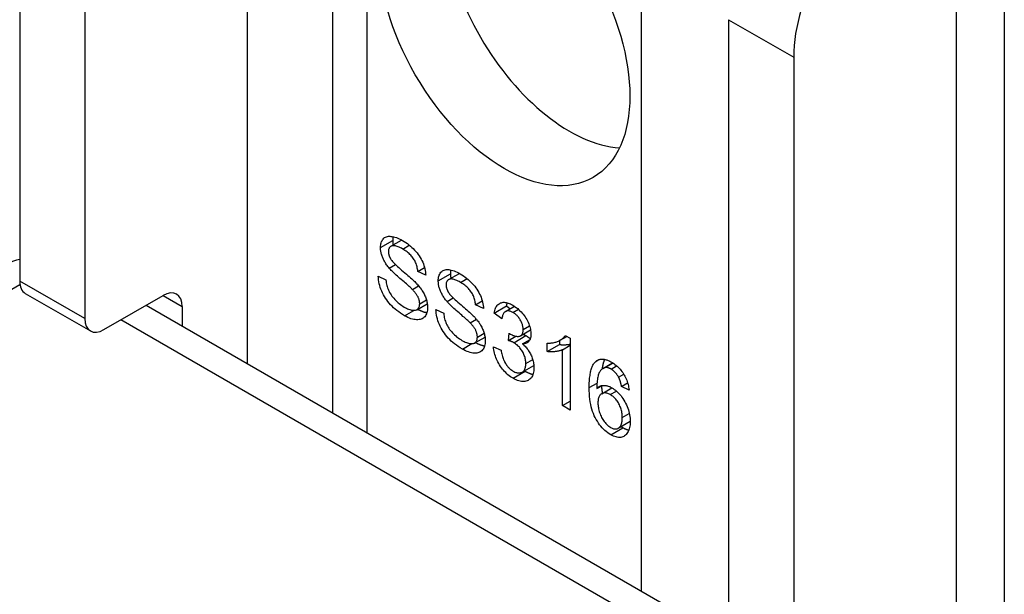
# Model space of a CAD drawing. Header units: inches. Extents: x 223.9 to 264.3, y 86 to 124.8.
# Tile 28 of 51: x 230.2 to 231.4, y 123.4 to 124.1. Entities that reach past the tile are written whole.
import ezdxf

# ---------------------------------------------------------------- set-up
doc = ezdxf.new("R2010")
doc.units = ezdxf.units.IN
doc.header["$MEASUREMENT"] = 0
doc.layers.add('Visible Edges(ANSI)', color=7, linetype='Continuous', lineweight=25)
doc.layers.add('Visible Tangent Edges(ANSI)', color=7, linetype='Continuous', lineweight=25)

msp = doc.modelspace()

# ---------------------------------------------------------------- linework, layer by layer
at = {"layer": 'Visible Edges(ANSI)'}
for p, q in [((230.5873, 124.6369), (230.5873, 123.6384)), ((230.2302, 124.5545), (230.2302, 123.7886)), ((230.3045, 124.5117), (230.3045, 123.7458)), ((231.3546, 124.3553), (231.3546, 123.1954)), ((231.0398, 124.0871), (231.0398, 123.3212)), ((231.1141, 124.0442), (231.1141, 123.2783)), ((230.6541, 123.8283), (230.6664, 123.8354)), ((230.6523, 123.8033), (230.6594, 123.8074)), ((230.6849, 123.7995), (230.6925, 123.8039)), ((230.6939, 123.7952), (230.6849, 123.7995)), ((230.6396, 123.794), (230.6485, 123.7898)), ((230.72, 123.7902), (230.7324, 123.7973)), ((230.6787, 123.7789), (230.6858, 123.783)), ((230.2366, 123.7745), (230.3109, 123.7316)), ((230.3264, 123.7331), (230.3939, 123.7721)), ((230.7182, 123.7652), (230.7253, 123.7693)), ((230.7508, 123.7615), (230.7584, 123.7659)), ((230.3748, 123.7611), (231.0398, 123.3771)), ((230.4158, 123.7595), (230.4158, 123.7374)), ((230.6839, 123.7559), (230.6956, 123.7627)), ((230.7056, 123.756), (230.7144, 123.7518)), ((230.7598, 123.7571), (230.7508, 123.7615)), ((230.7721, 123.7521), (230.786, 123.7602)), ((230.7849, 123.7538), (230.7953, 123.7598)), ((230.786, 123.7602), (230.7902, 123.7569)), ((230.7446, 123.7409), (230.7517, 123.745)), ((230.7807, 123.7453), (230.7721, 123.7521)), ((230.8023, 123.7261), (230.8136, 123.7327)), ((230.7498, 123.7179), (230.7616, 123.7247)), ((230.7883, 123.7206), (230.7893, 123.7289)), ((230.7883, 123.7206), (230.7969, 123.7256)), ((230.8043, 123.717), (230.813, 123.722)), ((230.8466, 123.7206), (230.8466, 123.7161)), ((230.8474, 123.7211), (230.855, 123.7254)), ((230.8531, 123.7265), (230.8587, 123.7233)), ((230.8587, 123.7233), (230.8587, 123.6413)), ((230.7712, 123.7135), (230.7799, 123.7098)), ((230.8327, 123.7081), (230.8327, 123.7178)), ((230.8327, 123.7081), (230.8466, 123.7161)), ((230.8501, 123.7102), (230.8587, 123.7152)), ((230.8501, 123.6463), (230.8501, 123.7102)), ((230.804, 123.6846), (230.8174, 123.6923)), ((230.8962, 123.6888), (230.9073, 123.6952)), ((230.8982, 123.6896), (230.9076, 123.695)), ((230.9142, 123.6787), (230.92, 123.6821)), ((230.8892, 123.6658), (230.8956, 123.6694)), ((230.8949, 123.6599), (230.9066, 123.6666)), ((230.9175, 123.6682), (230.9245, 123.6722)), ((230.9261, 123.664), (230.9175, 123.6682)), ((230.8501, 123.6463), (230.8587, 123.6513)), ((230.8587, 123.6413), (230.8501, 123.6463)), ((230.9138, 123.6207), (230.9273, 123.6285))]:
    msp.add_line(p, q, dxfattribs=at)
at = {"layer": 'Visible Edges(ANSI)', "flags": 128}
for points in [[(230.6423, 123.8268), (230.6423, 123.8283), (230.6425, 123.8298), (230.6427, 123.8311), (230.643, 123.8324), (230.6435, 123.8336), (230.644, 123.8347), (230.6446, 123.8357), (230.6453, 123.8366), (230.6461, 123.8375), (230.647, 123.8382), (230.648, 123.8387), (230.6491, 123.8392), (230.6502, 123.8395), (230.6515, 123.8397), (230.6528, 123.8397), (230.6542, 123.8396), (230.6557, 123.8394), (230.6572, 123.8391), (230.6588, 123.8387), (230.6604, 123.8382), (230.6621, 123.8375), (230.6637, 123.8368), (230.6655, 123.8359), (230.6672, 123.8349)], [(230.6567, 123.8393), (230.6566, 123.8391), (230.6566, 123.8389), (230.6566, 123.8388), (230.6565, 123.8386), (230.6565, 123.8384), (230.6565, 123.8382), (230.6564, 123.8381), (230.6564, 123.8379), (230.6564, 123.8377), (230.6564, 123.8375), (230.6563, 123.8373), (230.6563, 123.8372), (230.6563, 123.837), (230.6563, 123.8368), (230.6563, 123.8366), (230.6563, 123.8364), (230.6562, 123.8362), (230.6562, 123.836), (230.6562, 123.8358), (230.6562, 123.8356), (230.6562, 123.8354), (230.6562, 123.8352), (230.6562, 123.835), (230.6562, 123.8348)], [(230.6562, 123.8348), (230.6562, 123.8346), (230.6562, 123.8344), (230.6562, 123.8342), (230.6562, 123.834), (230.6562, 123.8338), (230.6562, 123.8336), (230.6562, 123.8334), (230.6563, 123.8332), (230.6563, 123.833), (230.6563, 123.8327), (230.6563, 123.8325), (230.6563, 123.8323), (230.6564, 123.8321), (230.6564, 123.8319), (230.6564, 123.8317), (230.6564, 123.8315), (230.6565, 123.8313), (230.6565, 123.8311), (230.6565, 123.8308), (230.6566, 123.8306), (230.6566, 123.8304), (230.6566, 123.8302), (230.6567, 123.83), (230.6567, 123.8298)], [(230.6672, 123.8349), (230.6692, 123.8338), (230.6711, 123.8325), (230.6729, 123.8313), (230.6746, 123.8299), (230.6764, 123.8285), (230.678, 123.8271), (230.6796, 123.8256), (230.6811, 123.824), (230.6826, 123.8224), (230.684, 123.8207), (230.6852, 123.819), (230.6864, 123.8173), (230.6876, 123.8155), (230.6886, 123.8137), (230.6895, 123.8119), (230.6904, 123.81), (230.6912, 123.8081), (230.6918, 123.8063), (230.6924, 123.8044), (230.6929, 123.8025), (230.6933, 123.8007), (230.6936, 123.7988), (230.6938, 123.797), (230.6939, 123.7952)], [(230.6523, 123.8033), (230.6515, 123.8043), (230.6507, 123.8053), (230.6499, 123.8063), (230.6492, 123.8073), (230.6485, 123.8083), (230.6479, 123.8093), (230.6473, 123.8103), (230.6467, 123.8113), (230.6462, 123.8123), (230.6457, 123.8132), (230.6452, 123.8142), (230.6448, 123.8152), (230.6444, 123.8162), (230.644, 123.8172), (230.6437, 123.8182), (230.6434, 123.8192), (230.6431, 123.8202), (230.6429, 123.8211), (230.6427, 123.8221), (230.6426, 123.823), (230.6424, 123.824), (230.6424, 123.8249), (230.6423, 123.8259), (230.6423, 123.8268)], [(230.6676, 123.8252), (230.6662, 123.826), (230.6649, 123.8267), (230.6636, 123.8273), (230.6625, 123.8278), (230.6613, 123.8282), (230.6603, 123.8285), (230.6593, 123.8288), (230.6583, 123.829), (230.6574, 123.829), (230.6566, 123.829), (230.6559, 123.8289), (230.6552, 123.8288), (230.6546, 123.8285), (230.654, 123.8282), (230.6535, 123.8279), (230.653, 123.8274), (230.6526, 123.827), (230.6523, 123.8265), (230.652, 123.8259), (230.6517, 123.8253), (230.6515, 123.8247), (230.6514, 123.8239), (230.6513, 123.8232), (230.6513, 123.8224)], [(230.6513, 123.8224), (230.6513, 123.822), (230.6513, 123.8216), (230.6513, 123.8213), (230.6514, 123.8209), (230.6514, 123.8205), (230.6515, 123.8202), (230.6515, 123.8198), (230.6516, 123.8194), (230.6517, 123.819), (230.6518, 123.8187), (230.6519, 123.8183), (230.652, 123.8179), (230.6521, 123.8176), (230.6522, 123.8172), (230.6524, 123.8168), (230.6525, 123.8165), (230.6527, 123.8161), (230.6528, 123.8157), (230.653, 123.8153), (230.6532, 123.815), (230.6534, 123.8146), (230.6536, 123.8142), (230.6538, 123.8139), (230.654, 123.8135)], [(230.6849, 123.7995), (230.6848, 123.8009), (230.6846, 123.8022), (230.6843, 123.8035), (230.6841, 123.8048), (230.6837, 123.806), (230.6833, 123.8073), (230.6829, 123.8085), (230.6824, 123.8096), (230.6819, 123.8108), (230.6813, 123.8119), (230.6807, 123.813), (230.68, 123.8141), (230.6793, 123.8151), (230.6785, 123.8162), (230.6777, 123.8172), (230.6768, 123.8182), (230.6758, 123.8191), (230.6748, 123.8201), (230.6738, 123.821), (230.6726, 123.8219), (230.6715, 123.8227), (230.6702, 123.8236), (230.669, 123.8244), (230.6676, 123.8252)], [(230.654, 123.8135), (230.6546, 123.8127), (230.6552, 123.8119), (230.656, 123.811), (230.6568, 123.81), (230.6578, 123.8089), (230.659, 123.8078), (230.6602, 123.8066), (230.6616, 123.8053), (230.6631, 123.804), (230.6647, 123.8026), (230.6664, 123.8011), (230.6682, 123.7995), (230.6701, 123.7979), (230.6719, 123.7964), (230.6735, 123.795), (230.6751, 123.7937), (230.6765, 123.7924), (230.6779, 123.7911), (230.6792, 123.79), (230.6803, 123.7889), (230.6814, 123.7879), (230.6823, 123.7869), (230.6832, 123.786), (230.6839, 123.7852)], [(230.6787, 123.7789), (230.6781, 123.7795), (230.6775, 123.7801), (230.6768, 123.7807), (230.676, 123.7815), (230.6751, 123.7823), (230.6741, 123.7832), (230.673, 123.7842), (230.6718, 123.7853), (230.6705, 123.7864), (230.6691, 123.7876), (230.6676, 123.7889), (230.666, 123.7902), (230.6644, 123.7916), (230.6629, 123.7929), (230.6615, 123.7942), (230.6602, 123.7954), (230.6589, 123.7966), (230.6577, 123.7977), (230.6566, 123.7987), (230.6556, 123.7998), (230.6546, 123.8007), (230.6538, 123.8016), (230.653, 123.8025), (230.6523, 123.8033)], [(230.7082, 123.7888), (230.7082, 123.7903), (230.7084, 123.7917), (230.7086, 123.7931), (230.709, 123.7943), (230.7094, 123.7955), (230.7099, 123.7966), (230.7105, 123.7976), (230.7112, 123.7986), (230.7121, 123.7994), (230.7129, 123.8001), (230.7139, 123.8007), (230.715, 123.8011), (230.7161, 123.8014), (230.7174, 123.8016), (230.7187, 123.8017), (230.7201, 123.8016), (230.7216, 123.8014), (230.7231, 123.8011), (230.7247, 123.8007), (230.7263, 123.8001), (230.728, 123.7995), (230.7297, 123.7987), (230.7314, 123.7979), (230.7332, 123.7969)], [(230.7226, 123.8012), (230.7225, 123.801), (230.7225, 123.8009), (230.7225, 123.8007), (230.7224, 123.8005), (230.7224, 123.8004), (230.7224, 123.8002), (230.7223, 123.8), (230.7223, 123.7998), (230.7223, 123.7996), (230.7223, 123.7995), (230.7223, 123.7993), (230.7222, 123.7991), (230.7222, 123.7989), (230.7222, 123.7987), (230.7222, 123.7985), (230.7222, 123.7984), (230.7222, 123.7982), (230.7221, 123.798), (230.7221, 123.7978), (230.7221, 123.7976), (230.7221, 123.7974), (230.7221, 123.7972), (230.7221, 123.797), (230.7221, 123.7968)], [(230.6698, 123.749), (230.6675, 123.7504), (230.6652, 123.7519), (230.663, 123.7534), (230.661, 123.7549), (230.659, 123.7565), (230.6571, 123.7581), (230.6554, 123.7598), (230.6537, 123.7615), (230.6521, 123.7633), (230.6507, 123.7651), (230.6493, 123.767), (230.6479, 123.7689), (230.6467, 123.7709), (230.6456, 123.7729), (230.6445, 123.775), (230.6436, 123.7771), (230.6427, 123.7793), (230.6419, 123.7814), (230.6413, 123.7835), (230.6407, 123.7856), (230.6403, 123.7878), (230.64, 123.7899), (230.6398, 123.792), (230.6396, 123.794)], [(230.6485, 123.7898), (230.6487, 123.7882), (230.6489, 123.7866), (230.6492, 123.7851), (230.6495, 123.7836), (230.6499, 123.7822), (230.6504, 123.7807), (230.6509, 123.7794), (230.6514, 123.778), (230.652, 123.7767), (230.6527, 123.7754), (230.6535, 123.7741), (230.6543, 123.7728), (230.6553, 123.7715), (230.6563, 123.7702), (230.6574, 123.7689), (230.6585, 123.7676), (230.6598, 123.7663), (230.661, 123.7651), (230.6623, 123.7639), (230.6637, 123.7628), (230.665, 123.7617), (230.6665, 123.7607), (230.6679, 123.7598), (230.6694, 123.7589)], [(230.7182, 123.7652), (230.7174, 123.7662), (230.7166, 123.7672), (230.7159, 123.7682), (230.7151, 123.7692), (230.7145, 123.7702), (230.7138, 123.7712), (230.7132, 123.7722), (230.7126, 123.7732), (230.7121, 123.7742), (230.7116, 123.7752), (230.7111, 123.7762), (230.7107, 123.7772), (230.7103, 123.7782), (230.7099, 123.7792), (230.7096, 123.7801), (230.7093, 123.7811), (230.709, 123.7821), (230.7088, 123.7831), (230.7086, 123.784), (230.7085, 123.785), (230.7084, 123.7859), (230.7083, 123.7869), (230.7082, 123.7878), (230.7082, 123.7888)], [(230.7335, 123.7871), (230.7321, 123.7879), (230.7308, 123.7886), (230.7296, 123.7892), (230.7284, 123.7897), (230.7272, 123.7901), (230.7262, 123.7905), (230.7252, 123.7907), (230.7242, 123.7909), (230.7234, 123.791), (230.7225, 123.791), (230.7218, 123.7909), (230.7211, 123.7907), (230.7205, 123.7905), (230.7199, 123.7901), (230.7194, 123.7898), (230.7189, 123.7894), (230.7185, 123.7889), (230.7182, 123.7884), (230.7179, 123.7879), (230.7176, 123.7873), (230.7174, 123.7866), (230.7173, 123.7859), (230.7172, 123.7851), (230.7172, 123.7843)], [(230.7221, 123.7968), (230.7221, 123.7966), (230.7221, 123.7964), (230.7221, 123.7962), (230.7221, 123.796), (230.7221, 123.7957), (230.7222, 123.7955), (230.7222, 123.7953), (230.7222, 123.7951), (230.7222, 123.7949), (230.7222, 123.7947), (230.7222, 123.7945), (230.7222, 123.7943), (230.7223, 123.7941), (230.7223, 123.7938), (230.7223, 123.7936), (230.7223, 123.7934), (230.7224, 123.7932), (230.7224, 123.793), (230.7224, 123.7928), (230.7225, 123.7926), (230.7225, 123.7924), (230.7225, 123.7921), (230.7226, 123.7919), (230.7226, 123.7917)], [(230.7332, 123.7969), (230.7351, 123.7957), (230.737, 123.7945), (230.7388, 123.7932), (230.7406, 123.7919), (230.7423, 123.7905), (230.7439, 123.789), (230.7455, 123.7875), (230.747, 123.7859), (230.7485, 123.7843), (230.7499, 123.7827), (230.7512, 123.781), (230.7524, 123.7793), (230.7535, 123.7775), (230.7545, 123.7757), (230.7554, 123.7738), (230.7563, 123.772), (230.7571, 123.7701), (230.7577, 123.7682), (230.7583, 123.7663), (230.7588, 123.7645), (230.7592, 123.7626), (230.7595, 123.7608), (230.7597, 123.7589), (230.7598, 123.7571)], [(230.7508, 123.7615), (230.7507, 123.7628), (230.7505, 123.7641), (230.7503, 123.7654), (230.75, 123.7667), (230.7496, 123.768), (230.7493, 123.7692), (230.7488, 123.7704), (230.7483, 123.7716), (230.7478, 123.7727), (230.7472, 123.7739), (230.7466, 123.775), (230.7459, 123.776), (230.7452, 123.7771), (230.7444, 123.7781), (230.7436, 123.7791), (230.7427, 123.7801), (230.7417, 123.7811), (230.7407, 123.782), (230.7397, 123.7829), (230.7386, 123.7838), (230.7374, 123.7847), (230.7362, 123.7855), (230.7349, 123.7863), (230.7335, 123.7871)], [(230.687, 123.7626), (230.687, 123.7633), (230.6869, 123.7639), (230.6868, 123.7646), (230.6868, 123.7652), (230.6866, 123.7659), (230.6865, 123.7665), (230.6863, 123.7672), (230.6861, 123.7678), (230.6859, 123.7685), (230.6856, 123.7691), (230.6854, 123.7698), (230.6851, 123.7704), (230.6847, 123.7711), (230.6843, 123.7718), (230.6839, 123.7725), (230.6835, 123.7732), (230.683, 123.7738), (230.6825, 123.7745), (230.6819, 123.7753), (230.6814, 123.776), (230.6807, 123.7767), (230.6801, 123.7774), (230.6794, 123.7782), (230.6787, 123.7789)], [(230.6839, 123.7852), (230.685, 123.7841), (230.6859, 123.7829), (230.6868, 123.7818), (230.6877, 123.7807), (230.6885, 123.7795), (230.6893, 123.7784), (230.69, 123.7773), (230.6907, 123.7761), (230.6914, 123.775), (230.692, 123.7739), (230.6925, 123.7728), (230.693, 123.7716), (230.6935, 123.7705), (230.6939, 123.7694), (230.6943, 123.7683), (230.6947, 123.7672), (230.695, 123.766), (230.6952, 123.7649), (230.6955, 123.7638), (230.6956, 123.7627), (230.6958, 123.7616), (230.6959, 123.7605), (230.6959, 123.7594), (230.696, 123.7584)], [(230.7172, 123.7843), (230.7172, 123.7839), (230.7172, 123.7836), (230.7172, 123.7832), (230.7173, 123.7828), (230.7173, 123.7825), (230.7174, 123.7821), (230.7174, 123.7817), (230.7175, 123.7814), (230.7176, 123.781), (230.7177, 123.7806), (230.7178, 123.7803), (230.7179, 123.7799), (230.718, 123.7795), (230.7181, 123.7791), (230.7183, 123.7788), (230.7184, 123.7784), (230.7186, 123.778), (230.7187, 123.7777), (230.7189, 123.7773), (230.7191, 123.7769), (230.7193, 123.7766), (230.7195, 123.7762), (230.7197, 123.7758), (230.72, 123.7754)], [(230.7446, 123.7409), (230.7441, 123.7414), (230.7434, 123.742), (230.7427, 123.7427), (230.7419, 123.7434), (230.741, 123.7443), (230.74, 123.7452), (230.7389, 123.7462), (230.7377, 123.7472), (230.7364, 123.7483), (230.735, 123.7495), (230.7335, 123.7508), (230.7319, 123.7522), (230.7304, 123.7535), (230.7288, 123.7549), (230.7274, 123.7561), (230.7261, 123.7573), (230.7248, 123.7585), (230.7236, 123.7596), (230.7225, 123.7607), (230.7215, 123.7617), (230.7206, 123.7627), (230.7197, 123.7636), (230.7189, 123.7644), (230.7182, 123.7652)], [(230.72, 123.7754), (230.7205, 123.7747), (230.7211, 123.7738), (230.7219, 123.7729), (230.7228, 123.7719), (230.7238, 123.7709), (230.7249, 123.7697), (230.7261, 123.7685), (230.7275, 123.7673), (230.729, 123.7659), (230.7306, 123.7645), (230.7323, 123.763), (230.7342, 123.7615), (230.736, 123.7599), (230.7378, 123.7584), (230.7394, 123.757), (230.741, 123.7556), (230.7424, 123.7543), (230.7438, 123.7531), (230.7451, 123.7519), (230.7462, 123.7508), (230.7473, 123.7498), (230.7482, 123.7489), (230.7491, 123.748), (230.7499, 123.7472)], [(230.6694, 123.7589), (230.6707, 123.7582), (230.672, 123.7575), (230.6732, 123.7569), (230.6744, 123.7564), (230.6756, 123.756), (230.6767, 123.7557), (230.6778, 123.7554), (230.6789, 123.7553), (230.6799, 123.7552), (230.6808, 123.7552), (230.6816, 123.7552), (230.6824, 123.7554), (230.6832, 123.7556), (230.6838, 123.7559), (230.6844, 123.7563), (230.685, 123.7568), (230.6854, 123.7573), (230.6858, 123.7579), (230.6862, 123.7586), (230.6865, 123.7593), (230.6867, 123.76), (230.6868, 123.7608), (230.6869, 123.7617), (230.687, 123.7626)], [(230.696, 123.7584), (230.6959, 123.7568), (230.6958, 123.7553), (230.6955, 123.7538), (230.6952, 123.7525), (230.6947, 123.7512), (230.6941, 123.75), (230.6935, 123.7489), (230.6927, 123.7479), (230.6919, 123.747), (230.6909, 123.7462), (230.6899, 123.7456), (230.6888, 123.7451), (230.6876, 123.7447), (230.6863, 123.7445), (230.6849, 123.7443), (230.6834, 123.7443), (230.6819, 123.7445), (230.6803, 123.7447), (230.6787, 123.7451), (230.677, 123.7456), (230.6753, 123.7463), (230.6735, 123.7471), (230.6717, 123.748), (230.6698, 123.749)], [(230.6848, 123.7564), (230.6852, 123.7562), (230.6857, 123.7559), (230.6862, 123.7557), (230.6866, 123.7555), (230.6871, 123.7553), (230.6875, 123.755), (230.688, 123.7548), (230.6884, 123.7546), (230.6889, 123.7545), (230.6893, 123.7543), (230.6898, 123.7541), (230.6902, 123.7539), (230.6906, 123.7538), (230.6911, 123.7536), (230.6915, 123.7535), (230.6919, 123.7534), (230.6923, 123.7532), (230.6928, 123.7531), (230.6932, 123.753), (230.6936, 123.7529), (230.694, 123.7528), (230.6944, 123.7527), (230.6948, 123.7527), (230.6952, 123.7526)], [(230.7357, 123.7109), (230.7334, 123.7123), (230.7311, 123.7138), (230.729, 123.7153), (230.7269, 123.7169), (230.7249, 123.7184), (230.7231, 123.7201), (230.7213, 123.7218), (230.7196, 123.7235), (230.7181, 123.7252), (230.7166, 123.7271), (230.7152, 123.7289), (230.7139, 123.7309), (230.7126, 123.7328), (230.7115, 123.7348), (230.7104, 123.7369), (230.7095, 123.739), (230.7086, 123.7412), (230.7078, 123.7433), (230.7072, 123.7455), (230.7066, 123.7476), (230.7062, 123.7497), (230.7059, 123.7518), (230.7057, 123.7539), (230.7056, 123.756)], [(230.7721, 123.7521), (230.7724, 123.7536), (230.7727, 123.755), (230.7731, 123.7563), (230.7736, 123.7575), (230.7741, 123.7586), (230.7747, 123.7596), (230.7753, 123.7605), (230.776, 123.7613), (230.7768, 123.762), (230.7776, 123.7626), (230.7784, 123.7631), (230.7793, 123.7636), (230.7803, 123.7639), (230.7813, 123.7641), (230.7823, 123.7643), (230.7834, 123.7643), (230.7845, 123.7642), (230.7856, 123.7641), (230.7868, 123.7638), (230.7881, 123.7634), (230.7893, 123.763), (230.7906, 123.7624), (230.792, 123.7618), (230.7934, 123.761)], [(230.7935, 123.7527), (230.7927, 123.7531), (230.7919, 123.7535), (230.7911, 123.7539), (230.7903, 123.7541), (230.7896, 123.7543), (230.7889, 123.7545), (230.7882, 123.7545), (230.7875, 123.7545), (230.7869, 123.7545), (230.7863, 123.7543), (230.7857, 123.7541), (230.7851, 123.7539), (230.7845, 123.7536), (230.784, 123.7532), (230.7835, 123.7527), (230.7831, 123.7522), (230.7827, 123.7516), (230.7823, 123.7509), (230.782, 123.7501), (230.7817, 123.7493), (230.7814, 123.7484), (230.7811, 123.7475), (230.7809, 123.7464), (230.7807, 123.7453)], [(230.7869, 123.7638), (230.7868, 123.7637), (230.7868, 123.7635), (230.7867, 123.7634), (230.7867, 123.7632), (230.7867, 123.7631), (230.7866, 123.7629), (230.7866, 123.7628), (230.7865, 123.7627), (230.7865, 123.7625), (230.7865, 123.7624), (230.7864, 123.7622), (230.7864, 123.7621), (230.7863, 123.7619), (230.7863, 123.7618), (230.7863, 123.7616), (230.7862, 123.7614), (230.7862, 123.7613), (230.7862, 123.7611), (230.7861, 123.761), (230.7861, 123.7608), (230.7861, 123.7607), (230.786, 123.7605), (230.786, 123.7603), (230.786, 123.7602)], [(230.7934, 123.761), (230.7948, 123.7601), (230.7962, 123.7592), (230.7976, 123.7582), (230.7989, 123.7571), (230.8002, 123.7559), (230.8015, 123.7547), (230.8028, 123.7534), (230.804, 123.752), (230.8052, 123.7506), (230.8063, 123.7491), (230.8073, 123.7476), (230.8083, 123.7461), (230.8092, 123.7446), (230.81, 123.743), (230.8108, 123.7415), (230.8115, 123.7399), (230.8121, 123.7383), (230.8126, 123.7367), (230.813, 123.7352), (230.8134, 123.7337), (230.8137, 123.7322), (230.8139, 123.7307), (230.814, 123.7293), (230.8141, 123.7279)], [(230.7144, 123.7518), (230.7146, 123.7501), (230.7148, 123.7486), (230.7151, 123.747), (230.7155, 123.7455), (230.7158, 123.7441), (230.7163, 123.7427), (230.7168, 123.7413), (230.7173, 123.74), (230.7179, 123.7387), (230.7186, 123.7374), (230.7194, 123.7361), (230.7203, 123.7347), (230.7212, 123.7334), (230.7222, 123.7321), (230.7233, 123.7308), (230.7245, 123.7295), (230.7257, 123.7283), (230.7269, 123.727), (230.7282, 123.7259), (230.7296, 123.7247), (230.731, 123.7237), (230.7324, 123.7227), (230.7338, 123.7217), (230.7353, 123.7208)], [(230.7499, 123.7472), (230.7509, 123.746), (230.7518, 123.7449), (230.7527, 123.7437), (230.7536, 123.7426), (230.7544, 123.7415), (230.7552, 123.7403), (230.7559, 123.7392), (230.7566, 123.7381), (230.7573, 123.7369), (230.7579, 123.7358), (230.7584, 123.7347), (230.7589, 123.7336), (230.7594, 123.7325), (230.7598, 123.7313), (230.7602, 123.7302), (230.7606, 123.7291), (230.7609, 123.728), (230.7611, 123.7269), (230.7614, 123.7258), (230.7616, 123.7247), (230.7617, 123.7236), (230.7618, 123.7225), (230.7619, 123.7214), (230.7619, 123.7203)], [(230.8051, 123.7332), (230.8051, 123.7342), (230.805, 123.7351), (230.8049, 123.736), (230.8047, 123.7369), (230.8045, 123.7379), (230.8043, 123.7388), (230.804, 123.7397), (230.8037, 123.7406), (230.8033, 123.7415), (230.8029, 123.7424), (230.8024, 123.7433), (230.8019, 123.7443), (230.8013, 123.7452), (230.8007, 123.746), (230.8001, 123.7468), (230.7995, 123.7476), (230.7988, 123.7484), (230.7982, 123.7491), (230.7975, 123.7498), (230.7967, 123.7504), (230.796, 123.7511), (230.7952, 123.7516), (230.7944, 123.7522), (230.7935, 123.7527)], [(230.7529, 123.7246), (230.7529, 123.7252), (230.7528, 123.7259), (230.7528, 123.7265), (230.7527, 123.7271), (230.7525, 123.7278), (230.7524, 123.7284), (230.7522, 123.7291), (230.752, 123.7298), (230.7518, 123.7304), (230.7516, 123.7311), (230.7513, 123.7317), (230.751, 123.7324), (230.7506, 123.7331), (230.7503, 123.7337), (230.7499, 123.7344), (230.7494, 123.7351), (230.7489, 123.7358), (230.7484, 123.7365), (230.7479, 123.7372), (230.7473, 123.7379), (230.7467, 123.7386), (230.746, 123.7394), (230.7453, 123.7401), (230.7446, 123.7409)], [(230.7907, 123.728), (230.7916, 123.7274), (230.7925, 123.727), (230.7934, 123.7266), (230.7942, 123.7263), (230.7951, 123.726), (230.7959, 123.7258), (230.7968, 123.7256), (230.7976, 123.7255), (230.7984, 123.7254), (230.7991, 123.7254), (230.7999, 123.7254), (230.8007, 123.7255), (230.8014, 123.7257), (230.802, 123.726), (230.8026, 123.7263), (230.8031, 123.7268), (230.8036, 123.7273), (230.804, 123.7279), (230.8043, 123.7286), (230.8046, 123.7293), (230.8048, 123.7302), (230.805, 123.7311), (230.8051, 123.7321), (230.8051, 123.7332)], [(230.7353, 123.7208), (230.7366, 123.7201), (230.7379, 123.7194), (230.7391, 123.7189), (230.7403, 123.7184), (230.7415, 123.718), (230.7426, 123.7176), (230.7437, 123.7174), (230.7448, 123.7172), (230.7458, 123.7171), (230.7467, 123.7171), (230.7476, 123.7172), (230.7484, 123.7173), (230.7491, 123.7175), (230.7498, 123.7178), (230.7504, 123.7182), (230.7509, 123.7187), (230.7514, 123.7193), (230.7518, 123.7199), (230.7521, 123.7205), (230.7524, 123.7212), (230.7526, 123.722), (230.7528, 123.7228), (230.7528, 123.7236), (230.7529, 123.7246)], [(230.7619, 123.7203), (230.7618, 123.7187), (230.7617, 123.7172), (230.7614, 123.7158), (230.7611, 123.7144), (230.7606, 123.7132), (230.7601, 123.712), (230.7594, 123.7109), (230.7586, 123.7099), (230.7578, 123.709), (230.7569, 123.7082), (230.7558, 123.7075), (230.7547, 123.707), (230.7535, 123.7067), (230.7522, 123.7064), (230.7508, 123.7063), (230.7494, 123.7063), (230.7478, 123.7064), (230.7462, 123.7067), (230.7446, 123.7071), (230.7429, 123.7076), (230.7412, 123.7082), (230.7394, 123.709), (230.7376, 123.7099), (230.7357, 123.7109)], [(230.7944, 123.7182), (230.7942, 123.7184), (230.794, 123.7185), (230.7938, 123.7186), (230.7936, 123.7187), (230.7934, 123.7188), (230.7931, 123.7189), (230.7929, 123.719), (230.7927, 123.7191), (230.7924, 123.7192), (230.7922, 123.7193), (230.792, 123.7194), (230.7917, 123.7195), (230.7914, 123.7196), (230.7912, 123.7197), (230.7909, 123.7198), (230.7906, 123.7199), (230.7904, 123.72), (230.7901, 123.7201), (230.7898, 123.7202), (230.7895, 123.7203), (230.7892, 123.7204), (230.7889, 123.7205), (230.7886, 123.7206), (230.7883, 123.7206)], [(230.7893, 123.7289), (230.7893, 123.7288), (230.7894, 123.7288), (230.7895, 123.7287), (230.7896, 123.7287), (230.7896, 123.7286), (230.7897, 123.7286), (230.7898, 123.7285), (230.7898, 123.7285), (230.7899, 123.7285), (230.7899, 123.7284), (230.79, 123.7284), (230.7901, 123.7283), (230.7901, 123.7283), (230.7902, 123.7283), (230.7902, 123.7282), (230.7903, 123.7282), (230.7903, 123.7282), (230.7904, 123.7281), (230.7904, 123.7281), (230.7905, 123.7281), (230.7905, 123.728), (230.7906, 123.728), (230.7906, 123.728), (230.7907, 123.728)], [(230.8141, 123.7279), (230.814, 123.727), (230.814, 123.7262), (230.8139, 123.7254), (230.8138, 123.7246), (230.8136, 123.7239), (230.8134, 123.7232), (230.8132, 123.7225), (230.813, 123.7219), (230.8127, 123.7213), (230.8123, 123.7207), (230.812, 123.7202), (230.8116, 123.7197), (230.8112, 123.7192), (230.8107, 123.7188), (230.8102, 123.7184), (230.8097, 123.7181), (230.8091, 123.7178), (230.8085, 123.7175), (230.8079, 123.7173), (230.8073, 123.7172), (230.8066, 123.717), (230.8058, 123.717), (230.8051, 123.717), (230.8043, 123.717)], [(230.8051, 123.7278), (230.8053, 123.7277), (230.8054, 123.7277), (230.8056, 123.7276), (230.8057, 123.7275), (230.8059, 123.7275), (230.806, 123.7274), (230.8062, 123.7274), (230.8063, 123.7273), (230.8064, 123.7272), (230.8066, 123.7272), (230.8067, 123.7271), (230.8068, 123.7271), (230.807, 123.727), (230.8071, 123.7269), (230.8072, 123.7269), (230.8074, 123.7268), (230.8075, 123.7267), (230.8076, 123.7267), (230.8078, 123.7266), (230.8079, 123.7265), (230.808, 123.7265), (230.8081, 123.7264), (230.8082, 123.7264), (230.8084, 123.7263)], [(230.8084, 123.7263), (230.8086, 123.7262), (230.8088, 123.726), (230.809, 123.7259), (230.8092, 123.7258), (230.8094, 123.7256), (230.8097, 123.7255), (230.8099, 123.7253), (230.8101, 123.7252), (230.8103, 123.725), (230.8105, 123.7249), (230.8107, 123.7247), (230.8109, 123.7246), (230.8111, 123.7244), (230.8113, 123.7243), (230.8115, 123.7241), (230.8117, 123.724), (230.8119, 123.7238), (230.8121, 123.7236), (230.8123, 123.7235), (230.8125, 123.7233), (230.8127, 123.7231), (230.8129, 123.723), (230.8131, 123.7228), (230.8132, 123.7226)], [(230.8327, 123.7178), (230.8339, 123.7178), (230.8351, 123.7178), (230.8362, 123.7178), (230.8373, 123.7179), (230.8384, 123.7181), (230.8395, 123.7182), (230.8406, 123.7184), (230.8416, 123.7187), (230.8426, 123.7189), (230.8436, 123.7193), (230.8445, 123.7196), (230.8454, 123.72), (230.8463, 123.7204), (230.8471, 123.7209), (230.8479, 123.7214), (230.8487, 123.7218), (230.8494, 123.7224), (230.8501, 123.7229), (230.8507, 123.7234), (230.8513, 123.724), (230.8518, 123.7246), (230.8523, 123.7252), (230.8527, 123.7258), (230.8531, 123.7265)], [(230.7507, 123.7184), (230.7512, 123.7181), (230.7516, 123.7179), (230.7521, 123.7177), (230.7525, 123.7174), (230.753, 123.7172), (230.7535, 123.717), (230.7539, 123.7168), (230.7544, 123.7166), (230.7548, 123.7164), (230.7552, 123.7162), (230.7557, 123.7161), (230.7561, 123.7159), (230.7565, 123.7157), (230.757, 123.7156), (230.7574, 123.7154), (230.7578, 123.7153), (230.7582, 123.7152), (230.7587, 123.7151), (230.7591, 123.715), (230.7595, 123.7149), (230.7599, 123.7148), (230.7603, 123.7147), (230.7607, 123.7146), (230.7611, 123.7145)], [(230.7937, 123.6775), (230.7921, 123.6784), (230.7907, 123.6794), (230.7892, 123.6805), (230.7878, 123.6816), (230.7865, 123.6828), (230.7852, 123.684), (230.7839, 123.6853), (230.7827, 123.6867), (230.7815, 123.6881), (230.7803, 123.6896), (230.7793, 123.6912), (230.7782, 123.6928), (230.7772, 123.6945), (230.7763, 123.6962), (230.7755, 123.6979), (230.7747, 123.6995), (230.774, 123.7013), (230.7734, 123.703), (230.7728, 123.7047), (230.7724, 123.7064), (230.772, 123.7082), (230.7716, 123.7099), (230.7714, 123.7117), (230.7712, 123.7135)], [(230.7799, 123.7098), (230.7801, 123.7082), (230.7804, 123.7068), (230.7808, 123.7053), (230.7811, 123.7039), (230.7815, 123.7026), (230.7819, 123.7013), (230.7823, 123.7), (230.7828, 123.6988), (230.7833, 123.6977), (230.7838, 123.6966), (230.7844, 123.6955), (230.785, 123.6946), (230.7856, 123.6936), (230.7862, 123.6927), (230.7869, 123.6918), (230.7875, 123.691), (230.7882, 123.6902), (230.789, 123.6894), (230.7897, 123.6887), (230.7905, 123.688), (230.7912, 123.6874), (230.7921, 123.6868), (230.7929, 123.6862), (230.7937, 123.6857)], [(230.8083, 123.6944), (230.8083, 123.6955), (230.8082, 123.6967), (230.808, 123.6978), (230.8079, 123.699), (230.8076, 123.7001), (230.8073, 123.7012), (230.807, 123.7024), (230.8065, 123.7035), (230.8061, 123.7046), (230.8056, 123.7058), (230.805, 123.7069), (230.8044, 123.708), (230.8037, 123.7091), (230.803, 123.7102), (230.8023, 123.7112), (230.8015, 123.7122), (230.8008, 123.7131), (230.7999, 123.7139), (230.7991, 123.7148), (230.7982, 123.7156), (230.7973, 123.7163), (230.7964, 123.717), (230.7954, 123.7176), (230.7944, 123.7182)], [(230.8043, 123.717), (230.8053, 123.7161), (230.8063, 123.7151), (230.8073, 123.7142), (230.8082, 123.7132), (230.8091, 123.7122), (230.8099, 123.7112), (230.8107, 123.7101), (230.8114, 123.709), (230.8121, 123.7079), (230.8128, 123.7068), (230.8135, 123.7056), (230.8141, 123.7044), (230.8146, 123.7032), (230.8151, 123.702), (230.8156, 123.7007), (230.816, 123.6995), (230.8163, 123.6982), (230.8166, 123.697), (230.8169, 123.6957), (230.8171, 123.6944), (230.8173, 123.6932), (230.8174, 123.6919), (230.8175, 123.6906), (230.8175, 123.6892)], [(230.8501, 123.7102), (230.8495, 123.7099), (230.849, 123.7096), (230.8484, 123.7094), (230.8478, 123.7092), (230.8471, 123.709), (230.8464, 123.7088), (230.8457, 123.7086), (230.845, 123.7085), (230.8443, 123.7084), (230.8435, 123.7082), (230.8427, 123.7081), (230.8418, 123.708), (230.841, 123.7079), (230.8402, 123.7079), (230.8394, 123.7078), (230.8386, 123.7078), (230.8378, 123.7078), (230.837, 123.7078), (230.8363, 123.7078), (230.8355, 123.7078), (230.8348, 123.7079), (230.8341, 123.7079), (230.8334, 123.708), (230.8327, 123.7081)], [(230.8466, 123.7161), (230.8471, 123.7161), (230.8475, 123.716), (230.848, 123.716), (230.8484, 123.7159), (230.8489, 123.7159), (230.8494, 123.7159), (230.8499, 123.7158), (230.8504, 123.7158), (230.8508, 123.7158), (230.8513, 123.7158), (230.8519, 123.7158), (230.8524, 123.7158), (230.8529, 123.7159), (230.8534, 123.7159), (230.8539, 123.7159), (230.8545, 123.716), (230.855, 123.716), (230.8556, 123.716), (230.8561, 123.7161), (230.8567, 123.7162), (230.8572, 123.7162), (230.8577, 123.7163), (230.8582, 123.7164), (230.8587, 123.7165)], [(230.8882, 123.6969), (230.8888, 123.6973), (230.8893, 123.6977), (230.8899, 123.6981), (230.8905, 123.6984), (230.8912, 123.6987), (230.8918, 123.6989), (230.8924, 123.6991), (230.8931, 123.6993), (230.8938, 123.6994), (230.8945, 123.6994), (230.8952, 123.6995), (230.8959, 123.6994), (230.8967, 123.6994), (230.8975, 123.6993), (230.8982, 123.6991), (230.899, 123.6989), (230.8999, 123.6987), (230.9007, 123.6985), (230.9015, 123.6981), (230.9024, 123.6978), (230.9033, 123.6974), (230.9042, 123.697), (230.9051, 123.6965), (230.906, 123.696)], [(230.8981, 123.6992), (230.8979, 123.6988), (230.8978, 123.6984), (230.8976, 123.698), (230.8975, 123.6977), (230.8973, 123.6973), (230.8972, 123.6968), (230.8971, 123.6964), (230.8969, 123.696), (230.8968, 123.6956), (230.8967, 123.6951), (230.8965, 123.6947), (230.8964, 123.6942), (230.8963, 123.6938), (230.8962, 123.6933), (230.8961, 123.6928), (230.896, 123.6923), (230.8959, 123.6918), (230.8958, 123.6913), (230.8957, 123.6908), (230.8956, 123.6903), (230.8955, 123.6898), (230.8954, 123.6893), (230.8954, 123.6887), (230.8953, 123.6882)], [(230.7937, 123.6857), (230.7947, 123.6852), (230.7957, 123.6847), (230.7967, 123.6843), (230.7976, 123.684), (230.7985, 123.6838), (230.7994, 123.6837), (230.8002, 123.6836), (230.8011, 123.6837), (230.8019, 123.6838), (230.8026, 123.684), (230.8034, 123.6843), (230.8041, 123.6847), (230.8048, 123.6851), (230.8054, 123.6856), (230.8059, 123.6862), (230.8064, 123.6869), (230.8069, 123.6876), (230.8072, 123.6883), (230.8076, 123.6892), (230.8078, 123.6901), (230.808, 123.6911), (230.8082, 123.6921), (230.8083, 123.6932), (230.8083, 123.6944)], [(230.8175, 123.6892), (230.8175, 123.6875), (230.8173, 123.6859), (230.8171, 123.6844), (230.8167, 123.6829), (230.8163, 123.6816), (230.8158, 123.6804), (230.8152, 123.6793), (230.8145, 123.6782), (230.8137, 123.6773), (230.8128, 123.6764), (230.8118, 123.6757), (230.8107, 123.6751), (230.8096, 123.6746), (230.8084, 123.6742), (230.8071, 123.6739), (230.8058, 123.6738), (230.8045, 123.6738), (230.8031, 123.6739), (230.8016, 123.6742), (230.8001, 123.6746), (230.7986, 123.6751), (230.797, 123.6758), (230.7954, 123.6766), (230.7937, 123.6775)], [(230.8066, 123.6861), (230.8066, 123.6861), (230.8067, 123.6861), (230.8067, 123.686), (230.8068, 123.686), (230.8068, 123.686), (230.8068, 123.686), (230.8069, 123.6859), (230.8069, 123.6859), (230.807, 123.6859), (230.807, 123.6859), (230.8071, 123.6858), (230.8071, 123.6858), (230.8071, 123.6858), (230.8072, 123.6858), (230.8072, 123.6857), (230.8073, 123.6857), (230.8073, 123.6857), (230.8073, 123.6857), (230.8074, 123.6856), (230.8074, 123.6856), (230.8075, 123.6856), (230.8075, 123.6856), (230.8076, 123.6855), (230.8076, 123.6855)], [(230.8806, 123.6669), (230.8806, 123.6688), (230.8807, 123.6707), (230.8807, 123.6725), (230.8808, 123.6743), (230.8809, 123.676), (230.8811, 123.6776), (230.8813, 123.6792), (230.8815, 123.6807), (230.8817, 123.6822), (230.8819, 123.6836), (230.8822, 123.6849), (230.8825, 123.6862), (230.8828, 123.6874), (230.8832, 123.6886), (230.8836, 123.6897), (230.884, 123.6907), (230.8844, 123.6917), (230.8849, 123.6926), (230.8854, 123.6935), (230.8859, 123.6943), (230.8864, 123.695), (230.887, 123.6957), (230.8876, 123.6963), (230.8882, 123.6969)], [(230.8982, 123.6896), (230.8975, 123.6894), (230.8969, 123.6891), (230.8962, 123.6888), (230.8956, 123.6884), (230.8951, 123.688), (230.8945, 123.6875), (230.894, 123.6869), (230.8935, 123.6863), (230.893, 123.6856), (230.8926, 123.6849), (230.8921, 123.6841), (230.8917, 123.6832), (230.8913, 123.6823), (230.891, 123.6813), (230.8907, 123.6802), (230.8904, 123.6789), (230.8901, 123.6776), (230.8899, 123.6762), (230.8897, 123.6747), (230.8896, 123.6731), (230.8894, 123.6714), (230.8893, 123.6696), (230.8893, 123.6677), (230.8892, 123.6658)], [(230.9055, 123.6881), (230.9051, 123.6883), (230.9048, 123.6884), (230.9044, 123.6886), (230.9041, 123.6888), (230.9038, 123.6889), (230.9034, 123.6891), (230.9031, 123.6892), (230.9028, 123.6893), (230.9025, 123.6894), (230.9022, 123.6895), (230.9019, 123.6896), (230.9016, 123.6896), (230.9013, 123.6897), (230.901, 123.6897), (230.9007, 123.6898), (230.9004, 123.6898), (230.9001, 123.6898), (230.8998, 123.6898), (230.8995, 123.6898), (230.8993, 123.6898), (230.899, 123.6898), (230.8987, 123.6897), (230.8984, 123.6897), (230.8982, 123.6896)], [(230.9142, 123.6787), (230.9139, 123.6793), (230.9136, 123.6798), (230.9133, 123.6803), (230.913, 123.6808), (230.9126, 123.6812), (230.9123, 123.6817), (230.912, 123.6821), (230.9116, 123.6826), (230.9113, 123.683), (230.9109, 123.6834), (230.9106, 123.6838), (230.9102, 123.6842), (230.9099, 123.6846), (230.9095, 123.685), (230.9091, 123.6854), (230.9087, 123.6857), (230.9083, 123.686), (230.9079, 123.6864), (230.9075, 123.6867), (230.9071, 123.687), (230.9067, 123.6873), (230.9063, 123.6875), (230.9059, 123.6878), (230.9055, 123.6881)], [(230.906, 123.696), (230.9074, 123.6951), (230.9087, 123.6943), (230.91, 123.6933), (230.9112, 123.6923), (230.9124, 123.6913), (230.9136, 123.6902), (230.9147, 123.6891), (230.9158, 123.6879), (230.9168, 123.6867), (230.9178, 123.6854), (230.9188, 123.684), (230.9197, 123.6827), (230.9205, 123.6812), (230.9213, 123.6798), (230.9221, 123.6783), (230.9228, 123.6768), (230.9234, 123.6753), (230.924, 123.6737), (230.9245, 123.6722), (230.9249, 123.6706), (230.9253, 123.669), (230.9256, 123.6673), (230.9259, 123.6657), (230.9261, 123.664)], [(230.8076, 123.6855), (230.808, 123.6853), (230.8084, 123.6851), (230.8088, 123.6849), (230.8092, 123.6847), (230.8096, 123.6845), (230.81, 123.6843), (230.8103, 123.6841), (230.8107, 123.6839), (230.8111, 123.6837), (230.8115, 123.6836), (230.8119, 123.6834), (230.8122, 123.6833), (230.8126, 123.6831), (230.813, 123.683), (230.8133, 123.6829), (230.8137, 123.6827), (230.814, 123.6826), (230.8144, 123.6825), (230.8148, 123.6824), (230.8151, 123.6823), (230.8154, 123.6822), (230.8158, 123.6822), (230.8161, 123.6821), (230.8165, 123.682)], [(230.9175, 123.6682), (230.9174, 123.6687), (230.9173, 123.6693), (230.9172, 123.6698), (230.9171, 123.6703), (230.9169, 123.6708), (230.9168, 123.6713), (230.9167, 123.6718), (230.9166, 123.6723), (230.9165, 123.6728), (230.9163, 123.6732), (230.9162, 123.6737), (230.9161, 123.6741), (230.9159, 123.6746), (230.9158, 123.675), (230.9156, 123.6754), (230.9155, 123.6758), (230.9153, 123.6762), (230.9152, 123.6766), (230.915, 123.677), (230.9149, 123.6773), (230.9147, 123.6777), (230.9145, 123.6781), (230.9144, 123.6784), (230.9142, 123.6787)], [(230.9052, 123.6131), (230.9034, 123.6142), (230.9017, 123.6154), (230.9, 123.6167), (230.8984, 123.6181), (230.8968, 123.6195), (230.8953, 123.6211), (230.8939, 123.6228), (230.8925, 123.6245), (230.8911, 123.6264), (230.8899, 123.6284), (230.8886, 123.6304), (230.8875, 123.6326), (230.8864, 123.6348), (230.8854, 123.6372), (230.8845, 123.6396), (230.8837, 123.6422), (230.8829, 123.6449), (230.8823, 123.6477), (230.8818, 123.6506), (230.8814, 123.6537), (230.881, 123.6568), (230.8808, 123.66), (230.8807, 123.6634), (230.8806, 123.6669)], [(230.8892, 123.6658), (230.8898, 123.6664), (230.8903, 123.6669), (230.8909, 123.6674), (230.8915, 123.6678), (230.8921, 123.6682), (230.8927, 123.6686), (230.8934, 123.6689), (230.894, 123.6691), (230.8947, 123.6693), (230.8954, 123.6694), (230.8962, 123.6695), (230.8969, 123.6695), (230.8977, 123.6695), (230.8984, 123.6695), (230.8992, 123.6694), (230.9, 123.6692), (230.9008, 123.6691), (230.9016, 123.6689), (230.9024, 123.6686), (230.9032, 123.6683), (230.904, 123.668), (230.9048, 123.6676), (230.9056, 123.6672), (230.9064, 123.6667)], [(230.8947, 123.6689), (230.8947, 123.6685), (230.8947, 123.6681), (230.8947, 123.6678), (230.8948, 123.6674), (230.8948, 123.667), (230.8948, 123.6667), (230.8948, 123.6663), (230.8949, 123.6659), (230.8949, 123.6656), (230.8949, 123.6652), (230.895, 123.6648), (230.895, 123.6645), (230.895, 123.6641), (230.8951, 123.6638), (230.8951, 123.6634), (230.8951, 123.663), (230.8952, 123.6627), (230.8952, 123.6623), (230.8953, 123.662), (230.8953, 123.6616), (230.8953, 123.6613), (230.8954, 123.6609), (230.8954, 123.6606), (230.8955, 123.6602)], [(230.9064, 123.6667), (230.9079, 123.6658), (230.9092, 123.6649), (230.9106, 123.6638), (230.9119, 123.6627), (230.9132, 123.6615), (230.9145, 123.6602), (230.9157, 123.6589), (230.9169, 123.6574), (230.918, 123.6559), (230.9191, 123.6543), (230.9202, 123.6526), (230.9212, 123.6508), (230.9222, 123.649), (230.9231, 123.6471), (230.9239, 123.6453), (230.9246, 123.6434), (230.9253, 123.6416), (230.9258, 123.6397), (230.9263, 123.6378), (230.9267, 123.6359), (230.927, 123.634), (230.9272, 123.6321), (230.9273, 123.6301), (230.9273, 123.6282)], [(230.9046, 123.6589), (230.9037, 123.6594), (230.9027, 123.6599), (230.9018, 123.6602), (230.9009, 123.6605), (230.9001, 123.6607), (230.8992, 123.6608), (230.8984, 123.6609), (230.8976, 123.6608), (230.8968, 123.6607), (230.8961, 123.6605), (230.8954, 123.6602), (230.8947, 123.6598), (230.894, 123.6593), (230.8934, 123.6588), (230.8929, 123.6582), (230.8924, 123.6575), (230.892, 123.6567), (230.8916, 123.6559), (230.8913, 123.655), (230.891, 123.654), (230.8908, 123.653), (230.8907, 123.6518), (230.8906, 123.6506), (230.8906, 123.6494)], [(230.9184, 123.6327), (230.9184, 123.6341), (230.9183, 123.6355), (230.9182, 123.6369), (230.918, 123.6382), (230.9177, 123.6396), (230.9174, 123.6409), (230.9171, 123.6422), (230.9167, 123.6434), (230.9162, 123.6447), (230.9157, 123.6459), (230.9151, 123.6471), (230.9145, 123.6483), (230.9139, 123.6495), (230.9132, 123.6506), (230.9124, 123.6517), (230.9117, 123.6527), (230.9109, 123.6536), (230.9101, 123.6545), (230.9093, 123.6554), (230.9084, 123.6562), (230.9075, 123.657), (230.9066, 123.6577), (230.9056, 123.6583), (230.9046, 123.6589)], [(230.8906, 123.6494), (230.8906, 123.6481), (230.8907, 123.6467), (230.8909, 123.6454), (230.8911, 123.644), (230.8913, 123.6426), (230.8917, 123.6412), (230.892, 123.6398), (230.8925, 123.6384), (230.893, 123.6369), (230.8935, 123.6355), (230.8941, 123.6342), (230.8948, 123.6329), (230.8955, 123.6316), (230.8962, 123.6304), (230.897, 123.6292), (230.8978, 123.6281), (230.8987, 123.627), (230.8995, 123.626), (230.9004, 123.6251), (230.9013, 123.6242), (230.9022, 123.6234), (230.9031, 123.6227), (230.904, 123.622), (230.905, 123.6214)], [(230.905, 123.6214), (230.9059, 123.621), (230.9068, 123.6205), (230.9076, 123.6202), (230.9085, 123.62), (230.9093, 123.6198), (230.9101, 123.6198), (230.9109, 123.6198), (230.9117, 123.6199), (230.9124, 123.62), (230.9131, 123.6203), (230.9138, 123.6207), (230.9145, 123.6211), (230.9151, 123.6216), (230.9157, 123.6222), (230.9162, 123.6229), (230.9166, 123.6237), (230.9171, 123.6245), (230.9174, 123.6254), (230.9177, 123.6265), (230.918, 123.6275), (230.9181, 123.6287), (230.9183, 123.63), (230.9184, 123.6313), (230.9184, 123.6327)], [(230.9273, 123.6282), (230.9273, 123.6263), (230.9272, 123.6245), (230.9269, 123.6228), (230.9266, 123.6212), (230.9262, 123.6197), (230.9257, 123.6182), (230.9251, 123.6169), (230.9245, 123.6156), (230.9237, 123.6144), (230.9229, 123.6134), (230.922, 123.6125), (230.921, 123.6118), (230.92, 123.6111), (230.9189, 123.6106), (230.9178, 123.6103), (230.9166, 123.6101), (230.9153, 123.61), (230.914, 123.61), (230.9126, 123.6102), (230.9112, 123.6105), (230.9098, 123.611), (230.9083, 123.6115), (230.9068, 123.6123), (230.9052, 123.6131)], [(230.9169, 123.6225), (230.917, 123.6224), (230.9171, 123.6224), (230.9172, 123.6223), (230.9173, 123.6223), (230.9174, 123.6222), (230.9175, 123.6221), (230.9176, 123.6221), (230.9177, 123.622), (230.9177, 123.622), (230.9178, 123.6219), (230.9179, 123.6219), (230.918, 123.6218), (230.9181, 123.6217), (230.9182, 123.6217), (230.9183, 123.6216), (230.9184, 123.6216), (230.9185, 123.6215), (230.9186, 123.6215), (230.9187, 123.6214), (230.9187, 123.6214), (230.9188, 123.6213), (230.9189, 123.6212), (230.919, 123.6212), (230.9191, 123.6211)], [(230.9191, 123.6211), (230.9194, 123.621), (230.9197, 123.6208), (230.92, 123.6207), (230.9203, 123.6205), (230.9206, 123.6203), (230.9209, 123.6202), (230.9211, 123.6201), (230.9214, 123.6199), (230.9217, 123.6198), (230.922, 123.6197), (230.9223, 123.6195), (230.9225, 123.6194), (230.9228, 123.6193), (230.9231, 123.6192), (230.9234, 123.6191), (230.9236, 123.619), (230.9239, 123.6189), (230.9242, 123.6188), (230.9245, 123.6187), (230.9247, 123.6187), (230.925, 123.6186), (230.9252, 123.6185), (230.9255, 123.6184), (230.9258, 123.6184)]]:
    msp.add_lwpolyline(points, dxfattribs=at)
at = {"layer": 'Visible Edges(ANSI)'}
msp.add_arc((230.2532, 123.717), 0.099, 103.4226, 120, dxfattribs=at)
msp.add_ellipse((230.7835, 124.0828), major_axis=(-0.1015, 0.1758), ratio=0.57735, dxfattribs=at)
for centre, major_axis, start_param, end_param in [((230.8578, 124.1257), (-0.1015, 0.1758), 0.374433, 2.76716), ((231.2244, 124.1079), (0.078, 0.1351), 0.785398, 2.356194), ((230.2521, 123.8013), (-0.0155, -0.0268), 5.497787, 6.283185), ((230.3939, 123.7468), (0.0155, 0.0268), 5.497787, 7.068583), ((230.3264, 123.7584), (-0.0155, -0.0268), 5.497787, 7.068583)]:
    msp.add_ellipse(centre, major_axis=major_axis, ratio=0.57735, start_param=start_param, end_param=end_param, dxfattribs=at)
at = {"layer": 'Visible Tangent Edges(ANSI)'}
for p, q in [((230.4901, 124.7462), (230.4901, 123.6946)), ((230.6271, 123.6154), (230.6271, 124.5813)), ((230.9399, 124.4007), (230.9399, 123.4348)), ((231.2997, 124.2788), (231.2997, 123.2271)), ((231.0398, 124.0871), (231.1141, 124.0442)), ((230.6423, 123.8268), (230.6562, 123.8348)), ((230.6676, 123.8252), (230.6751, 123.8295)), ((230.3045, 123.7458), (230.2302, 123.7886)), ((230.7082, 123.7888), (230.7221, 123.7968)), ((230.7335, 123.7871), (230.7411, 123.7915)), ((224.7363, 120.6127), (230.2305, 123.7847)), ((230.3939, 123.7721), (230.4158, 123.7595)), ((230.687, 123.7626), (230.6947, 123.7671)), ((230.6698, 123.749), (230.6805, 123.7551)), ((230.7935, 123.7527), (230.7998, 123.7563)), ((231.0398, 123.3437), (230.3458, 123.7444)), ((230.8051, 123.7332), (230.8124, 123.7374)), ((230.7529, 123.7246), (230.7606, 123.729)), ((230.7944, 123.7182), (230.8084, 123.7263)), ((230.7357, 123.7109), (230.7464, 123.7171)), ((230.8083, 123.6944), (230.8161, 123.6989)), ((230.8882, 123.6969), (230.8916, 123.6989)), ((230.9055, 123.6881), (230.9119, 123.6918)), ((230.7937, 123.6775), (230.8076, 123.6855)), ((230.8806, 123.6669), (230.8895, 123.672)), ((230.9046, 123.6589), (230.9117, 123.663)), ((230.9184, 123.6327), (230.9264, 123.6373)), ((230.9052, 123.6131), (230.9191, 123.6211))]:
    msp.add_line(p, q, dxfattribs=at)

doc.saveas('drawing.dxf')
